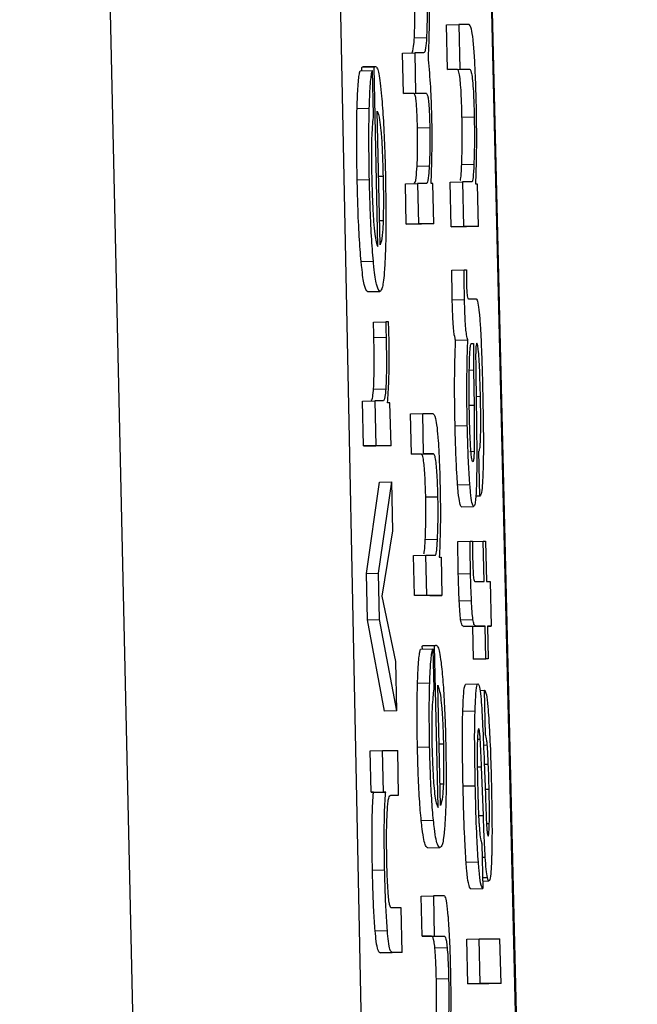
# Model space of a CAD drawing. Header units: inches. Extents: x 170 to 288, y 234 to 248.
# Tile 153 of 256: x 206.78647 to 206.79309, y 243.96874 to 243.97929. Entities that reach past the tile are written whole.
import ezdxf

# ---------------------------------------------------------------- set-up
doc = ezdxf.new("R2010")
doc.units = ezdxf.units.IN
doc.header["$LTSCALE"] = 0.25
doc.header["$MEASUREMENT"] = 0
doc.layers.add('SLIM E GUIDE MOTOR RH', color=7, linetype='Continuous')

msp = doc.modelspace()

# ---------------------------------------------------------------- linework, layer by layer
at = {"layer": 'SLIM E GUIDE MOTOR RH'}
for p, q in [((206.788921, 243.914163), (206.786474, 244.022283)), ((206.790507, 244.022257), (206.793076, 243.914155)), ((206.789028, 244.022241), (206.791251, 243.914149)), ((206.793089, 243.914149), (206.79052, 244.022241)), ((206.791047, 243.979235), (206.791178, 243.979238)), ((206.791057, 243.978756), (206.791047, 243.979235)), ((206.791287, 243.979238), (206.791178, 243.979238)), ((206.791178, 243.979238), (206.791188, 243.978759)), ((206.790701, 243.979094), (206.790832, 243.979097)), ((206.790574, 243.978929), (206.790705, 243.978932)), ((206.790584, 243.978498), (206.790574, 243.978929)), ((206.790797, 243.978932), (206.790705, 243.978932)), ((206.790705, 243.978932), (206.790715, 243.978501)), ((206.790119, 243.978741), (206.790251, 243.978744)), ((206.790269, 243.978779), (206.790138, 243.978776)), ((206.790139, 243.978741), (206.790138, 243.978776)), ((206.790155, 243.978786), (206.790286, 243.978789)), ((206.790251, 243.978744), (206.790261, 243.978265)), ((206.790311, 243.976858), (206.790269, 243.978779)), ((206.791057, 243.978756), (206.791188, 243.978759)), ((206.791163, 243.978756), (206.791057, 243.978756)), ((206.791163, 243.978756), (206.791293, 243.978759)), ((206.791188, 243.978759), (206.791293, 243.978759)), ((206.790584, 243.978498), (206.790715, 243.978501)), ((206.790698, 243.978498), (206.790584, 243.978498)), ((206.790698, 243.978498), (206.790828, 243.978501)), ((206.790715, 243.978501), (206.790828, 243.978501)), ((206.790087, 243.978337), (206.790218, 243.97834)), ((206.790336, 243.976878), (206.790304, 243.97831)), ((206.791211, 243.978245), (206.791342, 243.978248)), ((206.790735, 243.978132), (206.790866, 243.978135)), ((206.790731, 243.977721), (206.790861, 243.977724)), ((206.791208, 243.977738), (206.791339, 243.977741)), ((206.790089, 243.977574), (206.790219, 243.977577)), ((206.790366, 243.977609), (206.79032, 243.977608)), ((206.791084, 243.977549), (206.791215, 243.977552)), ((206.791095, 243.97707), (206.791084, 243.977549)), ((206.791215, 243.977552), (206.791226, 243.977073)), ((206.791318, 243.977552), (206.791215, 243.977552)), ((206.790605, 243.97753), (206.790736, 243.977533)), ((206.790615, 243.977099), (206.790605, 243.97753)), ((206.790736, 243.977533), (206.790746, 243.977102)), ((206.790829, 243.977533), (206.790736, 243.977533)), ((206.7909, 243.977533), (206.79088, 243.977533)), ((206.790909, 243.977102), (206.7909, 243.977533)), ((206.791379, 243.977527), (206.791359, 243.977527)), ((206.791389, 243.977073), (206.791379, 243.977527)), ((206.790367, 243.977135), (206.79033, 243.977134)), ((206.790615, 243.977099), (206.790746, 243.977102)), ((206.790778, 243.977099), (206.790615, 243.977099)), ((206.790909, 243.977102), (206.790746, 243.977102)), ((206.790909, 243.977102), (206.790778, 243.977099)), ((206.791095, 243.97707), (206.791226, 243.977073)), ((206.791258, 243.97707), (206.791095, 243.97707)), ((206.791389, 243.977073), (206.791226, 243.977073)), ((206.791389, 243.977073), (206.791258, 243.97707)), ((206.790131, 243.9767), (206.790262, 243.976703)), ((206.791103, 243.976606), (206.791234, 243.976609)), ((206.791234, 243.976609), (206.791259, 243.976609)), ((206.790201, 243.976377), (206.790332, 243.976379)), ((206.791107, 243.976289), (206.791238, 243.976292)), ((206.79128, 243.9763), (206.791363, 243.9763)), ((206.790264, 243.97605), (206.790395, 243.976053)), ((206.790425, 243.976053), (206.790395, 243.976053)), ((206.790268, 243.975885), (206.790399, 243.975888)), ((206.791143, 243.975858), (206.791274, 243.975861)), ((206.791312, 243.975821), (206.791334, 243.975821)), ((206.791335, 243.975534), (206.79129, 243.975533)), ((206.791335, 243.975534), (206.79134, 243.975158)), ((206.791358, 243.975562), (206.791364, 243.975168)), ((206.790264, 243.975331), (206.790395, 243.975334)), ((206.791363, 243.975254), (206.791409, 243.975255)), ((206.790146, 243.975202), (206.790277, 243.975205)), ((206.790156, 243.974723), (206.790146, 243.975202)), ((206.790277, 243.975205), (206.790287, 243.974726)), ((206.790363, 243.975205), (206.790277, 243.975205)), ((206.79044, 243.975185), (206.790414, 243.975185)), ((206.790451, 243.974726), (206.79044, 243.975185)), ((206.79134, 243.975158), (206.791289, 243.975156)), ((206.79066, 243.975068), (206.790791, 243.975071)), ((206.790669, 243.974637), (206.79066, 243.975068)), ((206.790791, 243.975071), (206.7909, 243.975071)), ((206.7908, 243.97464), (206.790791, 243.975071)), ((206.791137, 243.974938), (206.791268, 243.974941)), ((206.790156, 243.974723), (206.790287, 243.974726)), ((206.790319, 243.974723), (206.790156, 243.974723)), ((206.790451, 243.974726), (206.790287, 243.974726)), ((206.790451, 243.974726), (206.790319, 243.974723)), ((206.790669, 243.974637), (206.7908, 243.97464)), ((206.790775, 243.974637), (206.790669, 243.974637)), ((206.790775, 243.974637), (206.790906, 243.97464)), ((206.790906, 243.97464), (206.7908, 243.97464)), ((206.791341, 243.974663), (206.791294, 243.974662)), ((206.791402, 243.974187), (206.791392, 243.974666)), ((206.790187, 243.973359), (206.790328, 243.974336)), ((206.790318, 243.973362), (206.790459, 243.974339)), ((206.790328, 243.974336), (206.790459, 243.974339)), ((206.790471, 243.973813), (206.790459, 243.974339)), ((206.791164, 243.974307), (206.791295, 243.97431)), ((206.790823, 243.974177), (206.790953, 243.97418)), ((206.791402, 243.974187), (206.791359, 243.974186)), ((206.791205, 243.974072), (206.791336, 243.974075)), ((206.790357, 243.973115), (206.790471, 243.973813)), ((206.790818, 243.973721), (206.790949, 243.973724)), ((206.791166, 243.973701), (206.791297, 243.973704)), ((206.791297, 243.973704), (206.791322, 243.973704)), ((206.791322, 243.973701), (206.791438, 243.973704)), ((206.791438, 243.973704), (206.791463, 243.973704)), ((206.791448, 243.973272), (206.791438, 243.973704)), ((206.791463, 243.973704), (206.791473, 243.973272)), ((206.790693, 243.973551), (206.790824, 243.973554)), ((206.790703, 243.97312), (206.790693, 243.973551)), ((206.790834, 243.973123), (206.790824, 243.973554)), ((206.790824, 243.973554), (206.790927, 243.973554)), ((206.790968, 243.973531), (206.790988, 243.973531)), ((206.790988, 243.973531), (206.790997, 243.973123)), ((206.790187, 243.973359), (206.790318, 243.973362)), ((206.790198, 243.97286), (206.790187, 243.973359)), ((206.790328, 243.972863), (206.790318, 243.973362)), ((206.791172, 243.973354), (206.791303, 243.973357)), ((206.791348, 243.973272), (206.791448, 243.973272)), ((206.791473, 243.973272), (206.791514, 243.973272)), ((206.791514, 243.973272), (206.791525, 243.972793)), ((206.790502, 243.972414), (206.790357, 243.973115)), ((206.790834, 243.973123), (206.790703, 243.97312)), ((206.790866, 243.97312), (206.790703, 243.97312)), ((206.790997, 243.973123), (206.790834, 243.973123)), ((206.790866, 243.97312), (206.790997, 243.973123)), ((206.791182, 243.973064), (206.791313, 243.973067)), ((206.790198, 243.97286), (206.790328, 243.972863)), ((206.790383, 243.971882), (206.790198, 243.97286)), ((206.790513, 243.971885), (206.790328, 243.972863)), ((206.791197, 243.972862), (206.791328, 243.972865)), ((206.791232, 243.97279), (206.791363, 243.972793)), ((206.791328, 243.97279), (206.791458, 243.972793)), ((206.791458, 243.972793), (206.791363, 243.972793)), ((206.791466, 243.972444), (206.791458, 243.972793)), ((206.791484, 243.972793), (206.791491, 243.972444)), ((206.791525, 243.972793), (206.791484, 243.972793)), ((206.791484, 243.972792), (206.791525, 243.972793)), ((206.791328, 243.97279), (206.791232, 243.97279)), ((206.791335, 243.972441), (206.791328, 243.97279)), ((206.790917, 243.972582), (206.790786, 243.972579)), ((206.790803, 243.972588), (206.790935, 243.972591)), ((206.790956, 243.970853), (206.790917, 243.972582)), ((206.790768, 243.972547), (206.790899, 243.97255)), ((206.790787, 243.972548), (206.790786, 243.972579)), ((206.790899, 243.97255), (206.790908, 243.972119)), ((206.790513, 243.971885), (206.790502, 243.972414)), ((206.791335, 243.972441), (206.791466, 243.972444)), ((206.79136, 243.972441), (206.791335, 243.972441)), ((206.791491, 243.972444), (206.79136, 243.972441)), ((206.791491, 243.972444), (206.791466, 243.972444)), ((206.790735, 243.972184), (206.790866, 243.972187)), ((206.79098, 243.970871), (206.790952, 243.97216)), ((206.791252, 243.972172), (206.791383, 243.972175)), ((206.791403, 243.972106), (206.791451, 243.972107)), ((206.791451, 243.972107), (206.791457, 243.972107)), ((206.791462, 243.971629), (206.791451, 243.972107)), ((206.790513, 243.971885), (206.790383, 243.971882)), ((206.79122, 243.971883), (206.791351, 243.971885)), ((206.791012, 243.971529), (206.790966, 243.971528)), ((206.791377, 243.971582), (206.791407, 243.971583)), ((206.790229, 243.971458), (206.79036, 243.971461)), ((206.790239, 243.971014), (206.790229, 243.971458)), ((206.79036, 243.971461), (206.790523, 243.971461)), ((206.790369, 243.971017), (206.79036, 243.971461)), ((206.790533, 243.970982), (206.790523, 243.971461)), ((206.790734, 243.971497), (206.790865, 243.9715)), ((206.791441, 243.97152), (206.791482, 243.971521)), ((206.791449, 243.971337), (206.791462, 243.970983)), ((206.79145, 243.971316), (206.791493, 243.971317)), ((206.791375, 243.971286), (206.79142, 243.971287)), ((206.79144, 243.970766), (206.79142, 243.971287)), ((206.790239, 243.971014), (206.790369, 243.971017)), ((206.790264, 243.971014), (206.790239, 243.971014)), ((206.790264, 243.971014), (206.790395, 243.971017)), ((206.790395, 243.971017), (206.790369, 243.971017)), ((206.791012, 243.971102), (206.790975, 243.971102)), ((206.791223, 243.971082), (206.791354, 243.971085)), ((206.79146, 243.971047), (206.791502, 243.971047)), ((206.790446, 243.970981), (206.790533, 243.970982)), ((206.79045, 243.970982), (206.790533, 243.970982)), ((206.790775, 243.970711), (206.790905, 243.970714)), ((206.79139, 243.970765), (206.79144, 243.970766)), ((206.791474, 243.97068), (206.791504, 243.970681)), ((206.791487, 243.970554), (206.791491, 243.970544)), ((206.790844, 243.970419), (206.790975, 243.970422)), ((206.791425, 243.970461), (206.791436, 243.969983)), ((206.791387, 243.970266), (206.791256, 243.970263)), ((206.791428, 243.970318), (206.791461, 243.970319)), ((206.790252, 243.970181), (206.790383, 243.970184)), ((206.791433, 243.9701), (206.791484, 243.970101)), ((206.791434, 243.970063), (206.791499, 243.970065)), ((206.791305, 243.96998), (206.791436, 243.969983)), ((206.790774, 243.969903), (206.790905, 243.969906)), ((206.790784, 243.969472), (206.790774, 243.969903)), ((206.791022, 243.969906), (206.790905, 243.969906)), ((206.790905, 243.969906), (206.790915, 243.969475)), ((206.79056, 243.969775), (206.790456, 243.969775)), ((206.790571, 243.969297), (206.79056, 243.969775)), ((206.790281, 243.969531), (206.790412, 243.969533)), ((206.790784, 243.969472), (206.790915, 243.969475)), ((206.790886, 243.969472), (206.790784, 243.969472)), ((206.790886, 243.969472), (206.791017, 243.969475)), ((206.790915, 243.969475), (206.791017, 243.969475)), ((206.791264, 243.969441), (206.791395, 243.969444)), ((206.791274, 243.968962), (206.791264, 243.969441)), ((206.791405, 243.968965), (206.791395, 243.969444)), ((206.791395, 243.969444), (206.791618, 243.969444)), ((206.791629, 243.968965), (206.791618, 243.969444)), ((206.790921, 243.96935), (206.791052, 243.969353)), ((206.790334, 243.969294), (206.790465, 243.969297)), ((206.79044, 243.969294), (206.790334, 243.969294)), ((206.790571, 243.969297), (206.79044, 243.969294)), ((206.790571, 243.969297), (206.790465, 243.969297)), ((206.790937, 243.969017), (206.791068, 243.96902)), ((206.791274, 243.968962), (206.791405, 243.968965)), ((206.791498, 243.968962), (206.791274, 243.968962)), ((206.791629, 243.968965), (206.791405, 243.968965)), ((206.791629, 243.968965), (206.791498, 243.968962))]:
    msp.add_line(p, q, dxfattribs=at)
for points, knots in [([(206.790862, 243.979204), (206.790862, 243.979251), (206.790863, 243.979366), (206.790861, 243.979494), (206.790859, 243.979569)], [0, 0, 0, 0, 0.412499, 1, 1, 1, 1]), ([(206.790701, 243.979094), (206.790703, 243.979147), (206.790707, 243.979236), (206.790707, 243.979385), (206.790705, 243.979463), (206.790705, 243.97949)], [0, 0, 0, 0, 0.490145, 0.825085, 1, 1, 1, 1]), ([(206.790836, 243.979493), (206.790837, 243.979441), (206.790838, 243.979338), (206.790836, 243.979201), (206.790833, 243.979132), (206.790832, 243.979097)], [0, 0, 0, 0, 0.334334, 0.668422, 1, 1, 1, 1]), ([(206.791365, 243.978367), (206.791362, 243.978477), (206.791357, 243.978665), (206.791345, 243.978914), (206.79133, 243.979092), (206.79131, 243.979219), (206.791295, 243.979231), (206.791287, 243.979238)], [0, 0, 0, 0, 0.219088, 0.377953, 0.537609, 0.720467, 1, 1, 1, 1]), ([(206.790851, 243.978858), (206.790853, 243.978908), (206.790858, 243.979011), (206.790861, 243.979139), (206.790862, 243.979204)], [0, 0, 0, 0, 0.494215, 1, 1, 1, 1]), ([(206.790673, 243.978936), (206.790676, 243.978938), (206.790685, 243.978944), (206.790694, 243.978992), (206.7907, 243.979077), (206.790701, 243.979094)], [0, 0, 0, 0, 0.213306, 0.836453, 1, 1, 1, 1]), ([(206.790832, 243.979097), (206.790829, 243.979056), (206.79082, 243.97895), (206.790807, 243.978933), (206.790798, 243.978932), (206.790797, 243.978932)], [0, 0, 0, 0, 0.360783, 0.916938, 1, 1, 1, 1]), ([(206.790876, 243.978568), (206.790873, 243.97862), (206.790865, 243.978738), (206.790856, 243.978814), (206.790851, 243.978858)], [0, 0, 0, 0, 0.43347, 1, 1, 1, 1]), ([(206.790087, 243.978337), (206.790089, 243.978402), (206.790095, 243.978556), (206.790106, 243.978685), (206.790116, 243.978727), (206.790119, 243.978741)], [0, 0, 0, 0, 0.325, 0.780307, 1, 1, 1, 1]), ([(206.790138, 243.978776), (206.790141, 243.978778), (206.790146, 243.978783), (206.790152, 243.978785), (206.790155, 243.978786)], [0, 0, 0, 0, 0.500017, 1, 1, 1, 1]), ([(206.790218, 243.97834), (206.790221, 243.978405), (206.790226, 243.978559), (206.790238, 243.978688), (206.790247, 243.97873), (206.790251, 243.978744)], [0, 0, 0, 0, 0.3249977, 0.780215, 1, 1, 1, 1]), ([(206.790269, 243.978779), (206.790272, 243.978781), (206.790277, 243.978786), (206.790283, 243.978788), (206.790286, 243.978789)], [0, 0, 0, 0, 0.500017, 1, 1, 1, 1]), ([(206.790286, 243.978789), (206.790293, 243.978784), (206.790309, 243.978773), (206.790331, 243.978663), (206.790345, 243.978519), (206.79035, 243.978471)], [0, 0, 0, 0, 0.301458, 0.767496, 1, 1, 1, 1]), ([(206.791211, 243.978245), (206.79121, 243.978311), (206.791207, 243.978423), (206.791199, 243.978568), (206.79119, 243.978671), (206.791177, 243.978745), (206.791168, 243.978752), (206.791163, 243.978756)], [0, 0, 0, 0, 0.215957, 0.367289, 0.519092, 0.712272, 1, 1, 1, 1]), ([(206.791293, 243.978759), (206.791299, 243.978754), (206.791308, 243.978747), (206.791322, 243.978667), (206.791331, 243.978559), (206.791338, 243.978413), (206.791341, 243.978307), (206.791342, 243.978248)], [0, 0, 0, 0, 0.30805, 0.481158, 0.655942, 0.804673, 1, 1, 1, 1]), ([(206.790735, 243.978132), (206.790733, 243.97818), (206.790731, 243.978261), (206.790726, 243.978362), (206.790719, 243.978436), (206.790709, 243.97849), (206.790702, 243.978495), (206.790698, 243.978498)], [0, 0, 0, 0, 0.209403, 0.353193, 0.497091, 0.698623, 1, 1, 1, 1]), ([(206.790828, 243.978501), (206.790834, 243.978497), (206.790841, 243.978491), (206.790851, 243.978428), (206.790858, 243.978351), (206.790863, 243.978247), (206.790865, 243.978174), (206.790866, 243.978135)], [0, 0, 0, 0, 0.343516, 0.511385, 0.680966, 0.827383, 1, 1, 1, 1]), ([(206.790889, 243.978236), (206.790888, 243.978281), (206.790885, 243.978396), (206.79088, 243.978503), (206.790876, 243.978568)], [0, 0, 0, 0, 0.387243, 1, 1, 1, 1]), ([(206.79035, 243.978471), (206.790357, 243.978387), (206.79037, 243.978217), (206.790384, 243.977908), (206.790389, 243.977707), (206.790391, 243.977621)], [0, 0, 0, 0, 0.3654965, 0.7314758, 1, 1, 1, 1]), ([(206.790089, 243.977574), (206.790087, 243.977663), (206.790083, 243.977881), (206.790083, 243.978145), (206.790086, 243.978293), (206.790087, 243.978337)], [0, 0, 0, 0, 0.326485, 0.79834, 1, 1, 1, 1]), ([(206.790219, 243.977577), (206.790218, 243.977666), (206.790214, 243.977884), (206.790214, 243.978148), (206.790217, 243.978296), (206.790218, 243.97834)], [0, 0, 0, 0, 0.326481, 0.798339, 1, 1, 1, 1]), ([(206.790304, 243.97831), (206.790313, 243.978287), (206.790325, 243.978251), (206.790344, 243.978108), (206.790355, 243.977939), (206.790362, 243.977762), (206.790365, 243.977654), (206.790366, 243.977609)], [0, 0, 0, 0, 0.336406, 0.526277, 0.71781, 0.882962, 1, 1, 1, 1]), ([(206.791369, 243.977949), (206.791369, 243.978003), (206.791369, 243.978138), (206.791366, 243.978282), (206.791365, 243.978367)], [0, 0, 0, 0, 0.405798, 1, 1, 1, 1]), ([(206.790261, 243.978265), (206.790258, 243.978235), (206.790251, 243.978175), (206.790247, 243.978088), (206.790244, 243.978044)], [0, 0, 0, 0, 0.495699, 1, 1, 1, 1]), ([(206.79088, 243.977533), (206.790884, 243.977634), (206.79089, 243.977793), (206.790892, 243.978052), (206.79089, 243.978185), (206.790889, 243.978236)], [0, 0, 0, 0, 0.518773, 0.817009, 1, 1, 1, 1]), ([(206.791208, 243.977738), (206.79121, 243.977815), (206.791215, 243.977944), (206.791214, 243.978135), (206.791212, 243.978224), (206.791211, 243.978245)], [0, 0, 0, 0, 0.532622, 0.893253, 1, 1, 1, 1]), ([(206.791342, 243.978248), (206.791343, 243.978177), (206.791346, 243.978037), (206.791343, 243.977866), (206.79134, 243.977779), (206.791339, 243.977741)], [0, 0, 0, 0, 0.3641675, 0.7275095, 1, 1, 1, 1]), ([(206.790731, 243.977721), (206.790733, 243.977774), (206.790736, 243.977863), (206.790737, 243.978016), (206.790735, 243.9781), (206.790735, 243.978132)], [0, 0, 0, 0, 0.476219, 0.802223, 1, 1, 1, 1]), ([(206.790866, 243.978135), (206.790867, 243.978082), (206.790868, 243.977978), (206.790866, 243.977834), (206.790863, 243.977762), (206.790861, 243.977724)], [0, 0, 0, 0, 0.325452, 0.650616, 1, 1, 1, 1]), ([(206.790244, 243.978044), (206.790244, 243.978017), (206.790242, 243.977954), (206.790242, 243.977879), (206.790242, 243.977836)], [0, 0, 0, 0, 0.425167, 1, 1, 1, 1]), ([(206.791359, 243.977527), (206.791361, 243.977589), (206.791366, 243.977716), (206.791368, 243.97787), (206.791369, 243.977949)], [0, 0, 0, 0, 0.4939323, 1, 1, 1, 1]), ([(206.790242, 243.977836), (206.790241, 243.977814), (206.790241, 243.97777), (206.790243, 243.977685), (206.790244, 243.977623), (206.790244, 243.977584)], [0, 0, 0, 0, 0.273725, 0.547346, 1, 1, 1, 1]), ([(206.790698, 243.97753), (206.790706, 243.977539), (206.790719, 243.977554), (206.790727, 243.977675), (206.790731, 243.977721)], [0, 0, 0, 0, 0.619571, 1, 1, 1, 1]), ([(206.790861, 243.977724), (206.790859, 243.977687), (206.790853, 243.977591), (206.790841, 243.977539), (206.790832, 243.977535), (206.790829, 243.977533)], [0, 0, 0, 0, 0.306961, 0.77978, 1, 1, 1, 1]), ([(206.791191, 243.977565), (206.791193, 243.977569), (206.791198, 243.977581), (206.791204, 243.977651), (206.791207, 243.977714), (206.791208, 243.977738)], [0, 0, 0, 0, 0.236704, 0.708177, 1, 1, 1, 1]), ([(206.791339, 243.977741), (206.791336, 243.977687), (206.791331, 243.977596), (206.791323, 243.977554), (206.791318, 243.977552), (206.791318, 243.977552)], [0, 0, 0, 0, 0.5373998, 0.9122277, 1, 1, 1, 1]), ([(206.790131, 243.9767), (206.790124, 243.976785), (206.79011, 243.976954), (206.790096, 243.977272), (206.790091, 243.977481), (206.790089, 243.977574)], [0, 0, 0, 0, 0.358331, 0.71705, 1, 1, 1, 1]), ([(206.790262, 243.976703), (206.790255, 243.976788), (206.790241, 243.976957), (206.790227, 243.977275), (206.790222, 243.977484), (206.790219, 243.977577)], [0, 0, 0, 0, 0.358341, 0.717042, 1, 1, 1, 1]), ([(206.790244, 243.977584), (206.790246, 243.977536), (206.790249, 243.977417), (206.790254, 243.977307), (206.790257, 243.977242)], [0, 0, 0, 0, 0.405751, 1, 1, 1, 1]), ([(206.790366, 243.977609), (206.790368, 243.977521), (206.790371, 243.977348), (206.790368, 243.977206), (206.790367, 243.977135)], [0, 0, 0, 0, 0.505094, 1, 1, 1, 1]), ([(206.790391, 243.977621), (206.790393, 243.977481), (206.790398, 243.9772), (206.790395, 243.976899), (206.790389, 243.976763), (206.790388, 243.976725)], [0, 0, 0, 0, 0.417879, 0.838507, 1, 1, 1, 1]), ([(206.790257, 243.977242), (206.790259, 243.977202), (206.790265, 243.977102), (206.790272, 243.977033), (206.790277, 243.97699)], [0, 0, 0, 0, 0.396108, 1, 1, 1, 1]), ([(206.790367, 243.977135), (206.790365, 243.977092), (206.790359, 243.976975), (206.790347, 243.976913), (206.790338, 243.976886), (206.790336, 243.976878)], [0, 0, 0, 0, 0.298279, 0.802734, 1, 1, 1, 1]), ([(206.790277, 243.97699), (206.790281, 243.976961), (206.790293, 243.976886), (206.790304, 243.976869), (206.790311, 243.976858)], [0, 0, 0, 0, 0.396696, 1, 1, 1, 1]), ([(206.790201, 243.976377), (206.790189, 243.976388), (206.790168, 243.976408), (206.790144, 243.976569), (206.790133, 243.976679), (206.790131, 243.9767)], [0, 0, 0, 0, 0.524396, 0.90975, 1, 1, 1, 1]), ([(206.790332, 243.976379), (206.79032, 243.976391), (206.790299, 243.976411), (206.790275, 243.976572), (206.790264, 243.976682), (206.790262, 243.976703)], [0, 0, 0, 0, 0.524415, 0.9097004, 1, 1, 1, 1]), ([(206.790388, 243.976725), (206.790384, 243.976662), (206.790375, 243.976504), (206.790355, 243.976395), (206.790339, 243.976384), (206.790332, 243.976379)], [0, 0, 0, 0, 0.276491, 0.692164, 1, 1, 1, 1]), ([(206.791107, 243.976289), (206.791106, 243.97633), (206.791104, 243.976437), (206.791104, 243.976541), (206.791103, 243.976606)], [0, 0, 0, 0, 0.382214, 1, 1, 1, 1]), ([(206.791238, 243.976292), (206.791237, 243.976333), (206.791236, 243.97644), (206.791235, 243.976544), (206.791234, 243.976609)], [0, 0, 0, 0, 0.382251, 1, 1, 1, 1]), ([(206.791259, 243.976609), (206.791259, 243.976586), (206.791258, 243.976551), (206.791259, 243.9765), (206.791259, 243.976473), (206.79126, 243.976459)], [0, 0, 0, 0, 0.48808, 0.741008, 1, 1, 1, 1]), ([(206.79126, 243.976459), (206.79126, 243.976443), (206.791261, 243.976412), (206.791263, 243.976373), (206.791266, 243.976339), (206.791272, 243.976304), (206.791277, 243.976302), (206.79128, 243.9763)], [0, 0, 0, 0, 0.139672, 0.255704, 0.371765, 0.556613, 1, 1, 1, 1]), ([(206.791143, 243.975858), (206.791139, 243.975871), (206.791131, 243.975891), (206.791121, 243.975976), (206.791114, 243.976076), (206.79111, 243.976186), (206.791108, 243.976257), (206.791107, 243.976289)], [0, 0, 0, 0, 0.318993, 0.503629, 0.689567, 0.856591, 1, 1, 1, 1]), ([(206.791274, 243.975861), (206.79127, 243.975874), (206.791262, 243.975893), (206.791252, 243.975979), (206.791245, 243.976079), (206.791241, 243.976189), (206.791239, 243.97626), (206.791238, 243.976292)], [0, 0, 0, 0, 0.318965, 0.503614, 0.689536, 0.856527, 1, 1, 1, 1]), ([(206.791363, 243.9763), (206.791369, 243.976293), (206.79138, 243.97628), (206.791396, 243.976159), (206.79141, 243.975975), (206.791424, 243.975671), (206.79143, 243.975421), (206.791434, 243.97527)], [0, 0, 0, 0, 0.208172, 0.351447, 0.494845, 0.694278, 1, 1, 1, 1]), ([(206.790268, 243.975885), (206.790267, 243.975902), (206.790267, 243.975936), (206.790265, 243.975991), (206.790264, 243.976029), (206.790264, 243.97605)], [0, 0, 0, 0, 0.309783, 0.619502, 1, 1, 1, 1]), ([(206.790395, 243.976053), (206.790395, 243.976036), (206.790396, 243.976002), (206.790397, 243.975947), (206.790398, 243.975909), (206.790399, 243.975888)], [0, 0, 0, 0, 0.309734, 0.61943, 1, 1, 1, 1]), ([(206.79043, 243.975876), (206.790429, 243.975927), (206.790427, 243.975986), (206.790425, 243.976045), (206.790425, 243.976053)], [0, 0, 0, 0, 0.864083, 1, 1, 1, 1]), ([(206.790264, 243.975331), (206.790266, 243.975377), (206.790271, 243.975468), (206.790272, 243.975669), (206.790269, 243.975812), (206.790268, 243.975885)], [0, 0, 0, 0, 0.328241, 0.657523, 1, 1, 1, 1]), ([(206.790399, 243.975888), (206.7904, 243.975804), (206.790403, 243.975653), (206.790401, 243.975458), (206.790397, 243.975374), (206.790395, 243.975334)], [0, 0, 0, 0, 0.390695, 0.706194, 1, 1, 1, 1]), ([(206.790414, 243.975185), (206.790419, 243.975258), (206.790427, 243.975373), (206.790433, 243.975608), (206.790432, 243.975772), (206.79043, 243.975862), (206.79043, 243.975876)], [0, 0, 0, 0, 0.447365, 0.6999575, 0.954837, 1, 1, 1, 1]), ([(206.791137, 243.974938), (206.791136, 243.975031), (206.791131, 243.975251), (206.791133, 243.97558), (206.79114, 243.975765), (206.791143, 243.975858)], [0, 0, 0, 0, 0.26727, 0.629609, 1, 1, 1, 1]), ([(206.791268, 243.974941), (206.791266, 243.975034), (206.791263, 243.975254), (206.791264, 243.975583), (206.791271, 243.975768), (206.791274, 243.975861)], [0, 0, 0, 0, 0.267265, 0.629603, 1, 1, 1, 1]), ([(206.791296, 243.975734), (206.791298, 243.975754), (206.791301, 243.975802), (206.791308, 243.97582), (206.791311, 243.975821), (206.791312, 243.975821)], [0, 0, 0, 0, 0.368672, 0.910233, 1, 1, 1, 1]), ([(206.791334, 243.975821), (206.791334, 243.975775), (206.791334, 243.975683), (206.791335, 243.975584), (206.791335, 243.975534)], [0, 0, 0, 0, 0.495555, 1, 1, 1, 1]), ([(206.791369, 243.975823), (206.791367, 243.97582), (206.791363, 243.975816), (206.791359, 243.975775), (206.791358, 243.975749), (206.791358, 243.975739)], [0, 0, 0, 0, 0.56079, 0.836126, 1, 1, 1, 1]), ([(206.791409, 243.975255), (206.791406, 243.975349), (206.791403, 243.975489), (206.791395, 243.975661), (206.791386, 243.975759), (206.791378, 243.975815), (206.791372, 243.975821), (206.791369, 243.975823)], [0, 0, 0, 0, 0.342783, 0.509711, 0.678283, 0.823999, 1, 1, 1, 1]), ([(206.791288, 243.975454), (206.791289, 243.975506), (206.79129, 243.975612), (206.791294, 243.975693), (206.791296, 243.975734)], [0, 0, 0, 0, 0.489578, 1, 1, 1, 1]), ([(206.791358, 243.975739), (206.791358, 243.975723), (206.791357, 243.975691), (206.791358, 243.97563), (206.791358, 243.975586), (206.791358, 243.975562)], [0, 0, 0, 0, 0.302285, 0.603728, 1, 1, 1, 1]), ([(206.791291, 243.97504), (206.79129, 243.975093), (206.791287, 243.975237), (206.791288, 243.97537), (206.791288, 243.975454)], [0, 0, 0, 0, 0.364419, 1, 1, 1, 1]), ([(206.79024, 243.975213), (206.790243, 243.975215), (206.790251, 243.975221), (206.790258, 243.975263), (206.790263, 243.975318), (206.790264, 243.975331)], [0, 0, 0, 0, 0.3166917, 0.8350538, 1, 1, 1, 1]), ([(206.790395, 243.975334), (206.790392, 243.975304), (206.790383, 243.97521), (206.790371, 243.975207), (206.790363, 243.975205)], [0, 0, 0, 0, 0.323716, 1, 1, 1, 1]), ([(206.791392, 243.974666), (206.791396, 243.974672), (206.791402, 243.974683), (206.791409, 243.974759), (206.791412, 243.974875), (206.791413, 243.975046), (206.79141, 243.975179), (206.791409, 243.975255)], [0, 0, 0, 0, 0.224901, 0.383637, 0.542884, 0.741801, 1, 1, 1, 1]), ([(206.791434, 243.97527), (206.791435, 243.97518), (206.79144, 243.974949), (206.791441, 243.974668), (206.791438, 243.974513), (206.791437, 243.974472)], [0, 0, 0, 0, 0.319139, 0.817168, 1, 1, 1, 1]), ([(206.79134, 243.975158), (206.791341, 243.975073), (206.791343, 243.974932), (206.791343, 243.974761), (206.791342, 243.974689), (206.791341, 243.974663)], [0, 0, 0, 0, 0.486722, 0.817012, 1, 1, 1, 1]), ([(206.791364, 243.975168), (206.791366, 243.975047), (206.791369, 243.974803), (206.791369, 243.974573), (206.791369, 243.974457)], [0, 0, 0, 0, 0.495946, 1, 1, 1, 1]), ([(206.7909, 243.975071), (206.790909, 243.975064), (206.790923, 243.975053), (206.790943, 243.974934), (206.790957, 243.974784), (206.790969, 243.974565), (206.790974, 243.974391), (206.790976, 243.974288)], [0, 0, 0, 0, 0.315063, 0.488061, 0.635701, 0.783557, 1, 1, 1, 1]), ([(206.791305, 243.974688), (206.791303, 243.974735), (206.791296, 243.974842), (206.791293, 243.974969), (206.791291, 243.97504)], [0, 0, 0, 0, 0.4375876, 1, 1, 1, 1]), ([(206.791164, 243.974307), (206.791161, 243.974358), (206.791152, 243.974485), (206.791143, 243.974709), (206.791139, 243.974871), (206.791137, 243.974938)], [0, 0, 0, 0, 0.285562, 0.706048, 1, 1, 1, 1]), ([(206.791295, 243.97431), (206.791292, 243.974361), (206.791283, 243.974488), (206.791274, 243.974712), (206.79127, 243.974874), (206.791268, 243.974941)], [0, 0, 0, 0, 0.285557, 0.706054, 1, 1, 1, 1]), ([(206.790823, 243.974177), (206.790821, 243.974238), (206.790818, 243.97434), (206.790811, 243.974466), (206.790802, 243.974559), (206.79079, 243.974627), (206.79078, 243.974633), (206.790775, 243.974637)], [0, 0, 0, 0, 0.2066338, 0.3477535, 0.4888857, 0.6931343, 1, 1, 1, 1]), ([(206.790953, 243.97418), (206.790952, 243.974241), (206.790949, 243.974343), (206.790942, 243.974469), (206.790933, 243.974562), (206.790921, 243.97463), (206.790911, 243.974636), (206.790906, 243.97464)], [0, 0, 0, 0, 0.206629, 0.347771, 0.488976, 0.693125, 1, 1, 1, 1]), ([(206.791327, 243.974554), (206.791323, 243.974559), (206.791317, 243.974567), (206.79131, 243.97463), (206.791306, 243.974673), (206.791305, 243.974688)], [0, 0, 0, 0, 0.491962, 0.825122, 1, 1, 1, 1]), ([(206.791341, 243.974663), (206.79134, 243.974636), (206.791337, 243.974583), (206.791331, 243.974556), (206.791328, 243.974555), (206.791327, 243.974554)], [0, 0, 0, 0, 0.41271, 0.826397, 1, 1, 1, 1]), ([(206.791369, 243.974457), (206.791368, 243.974415), (206.791367, 243.974302), (206.791362, 243.974224), (206.791359, 243.974175)], [0, 0, 0, 0, 0.371446, 1, 1, 1, 1]), ([(206.791437, 243.974472), (206.791434, 243.974411), (206.791429, 243.974289), (206.791417, 243.9742), (206.791407, 243.974192), (206.791402, 243.974187)], [0, 0, 0, 0, 0.344178, 0.688294, 1, 1, 1, 1]), ([(206.790976, 243.974288), (206.790977, 243.974234), (206.79098, 243.974104), (206.79098, 243.973982), (206.79098, 243.973911)], [0, 0, 0, 0, 0.414335, 1, 1, 1, 1]), ([(206.791205, 243.974072), (206.791199, 243.974079), (206.791188, 243.974092), (206.791174, 243.974196), (206.791167, 243.974279), (206.791164, 243.974307)], [0, 0, 0, 0, 0.445877, 0.812694, 1, 1, 1, 1]), ([(206.791336, 243.974075), (206.79133, 243.974082), (206.791319, 243.974095), (206.791305, 243.974199), (206.791298, 243.974282), (206.791295, 243.97431)], [0, 0, 0, 0, 0.445877, 0.812694, 1, 1, 1, 1]), ([(206.790818, 243.973721), (206.79082, 243.97378), (206.790824, 243.973879), (206.790825, 243.974047), (206.790823, 243.974141), (206.790823, 243.974177)], [0, 0, 0, 0, 0.469979, 0.79846, 1, 1, 1, 1]), ([(206.790949, 243.973724), (206.790951, 243.973782), (206.790955, 243.973882), (206.790956, 243.97405), (206.790954, 243.974144), (206.790953, 243.97418)], [0, 0, 0, 0, 0.470031, 0.79848, 1, 1, 1, 1]), ([(206.791359, 243.974175), (206.791356, 243.974151), (206.791349, 243.974087), (206.791341, 243.97408), (206.791336, 243.974075)], [0, 0, 0, 0, 0.377538, 1, 1, 1, 1]), ([(206.79098, 243.973911), (206.790978, 243.973826), (206.790975, 243.973686), (206.79097, 243.973575), (206.790968, 243.973531)], [0, 0, 0, 0, 0.607162, 1, 1, 1, 1]), ([(206.790802, 243.973568), (206.790804, 243.973573), (206.790809, 243.973586), (206.790814, 243.973653), (206.790817, 243.973708), (206.790818, 243.973721)], [0, 0, 0, 0, 0.274702, 0.821663, 1, 1, 1, 1]), ([(206.790927, 243.973554), (206.790931, 243.973561), (206.790939, 243.973575), (206.790945, 243.973655), (206.790948, 243.97371), (206.790949, 243.973724)], [0, 0, 0, 0, 0.43126, 0.860257, 1, 1, 1, 1]), ([(206.791172, 243.973354), (206.791171, 243.973405), (206.791169, 243.973521), (206.791167, 243.973636), (206.791166, 243.973701)], [0, 0, 0, 0, 0.44033, 1, 1, 1, 1]), ([(206.791303, 243.973357), (206.791302, 243.973408), (206.7913, 243.973524), (206.791298, 243.973639), (206.791297, 243.973704)], [0, 0, 0, 0, 0.440305, 1, 1, 1, 1]), ([(206.791322, 243.973704), (206.791322, 243.973674), (206.791323, 243.973616), (206.791324, 243.973556), (206.791325, 243.973526)], [0, 0, 0, 0, 0.498388, 1, 1, 1, 1]), ([(206.791325, 243.973526), (206.791325, 243.973502), (206.791327, 243.973448), (206.791329, 243.973381), (206.791332, 243.973346), (206.791332, 243.973336)], [0, 0, 0, 0, 0.356306, 0.809411, 1, 1, 1, 1]), ([(206.791182, 243.973064), (206.79118, 243.97311), (206.791176, 243.973205), (206.791174, 243.973304), (206.791172, 243.973354)], [0, 0, 0, 0, 0.490321, 1, 1, 1, 1]), ([(206.791313, 243.973067), (206.791311, 243.973113), (206.791307, 243.973207), (206.791304, 243.973306), (206.791303, 243.973357)], [0, 0, 0, 0, 0.49038, 1, 1, 1, 1]), ([(206.791332, 243.973336), (206.791333, 243.973325), (206.791336, 243.973298), (206.791341, 243.973276), (206.791345, 243.973273), (206.791348, 243.973272)], [0, 0, 0, 0, 0.191719, 0.49101, 1, 1, 1, 1]), ([(206.791197, 243.972862), (206.791194, 243.972889), (206.791188, 243.97294), (206.791184, 243.973024), (206.791182, 243.973064)], [0, 0, 0, 0, 0.514017, 1, 1, 1, 1]), ([(206.791328, 243.972865), (206.791325, 243.972891), (206.79132, 243.972943), (206.791315, 243.973027), (206.791313, 243.973067)], [0, 0, 0, 0, 0.51401, 1, 1, 1, 1]), ([(206.791232, 243.97279), (206.791227, 243.972792), (206.79122, 243.972794), (206.791208, 243.972807), (206.791201, 243.972843), (206.791197, 243.972862)], [0, 0, 0, 0, 0.390945, 0.691554, 1, 1, 1, 1]), ([(206.791363, 243.972793), (206.791358, 243.972795), (206.791351, 243.972797), (206.791339, 243.972809), (206.791332, 243.972846), (206.791328, 243.972865)], [0, 0, 0, 0, 0.3909604, 0.6915817, 1, 1, 1, 1]), ([(206.790786, 243.972579), (206.790789, 243.972581), (206.790795, 243.972585), (206.790801, 243.972587), (206.790804, 243.972588)], [0, 0, 0, 0, 0.499854, 1, 1, 1, 1]), ([(206.790917, 243.972582), (206.79092, 243.972584), (206.790926, 243.972588), (206.790932, 243.97259), (206.790935, 243.972591)], [0, 0, 0, 0, 0.499822, 1, 1, 1, 1]), ([(206.790935, 243.972591), (206.790941, 243.972587), (206.790958, 243.972576), (206.79098, 243.972473), (206.790994, 243.97234), (206.790998, 243.972305)], [0, 0, 0, 0, 0.3056443, 0.8182509, 1, 1, 1, 1]), ([(206.790735, 243.972184), (206.790737, 243.972245), (206.790743, 243.972395), (206.790756, 243.972503), (206.790765, 243.972538), (206.790768, 243.972547)], [0, 0, 0, 0, 0.336265, 0.819979, 1, 1, 1, 1]), ([(206.790866, 243.972187), (206.790868, 243.972248), (206.790874, 243.972398), (206.790887, 243.972506), (206.790896, 243.972541), (206.790899, 243.97255)], [0, 0, 0, 0, 0.336181, 0.819986, 1, 1, 1, 1]), ([(206.790998, 243.972305), (206.791004, 243.972232), (206.791017, 243.972087), (206.79103, 243.971807), (206.791035, 243.971621), (206.791037, 243.97154)], [0, 0, 0, 0, 0.36152, 0.724529, 1, 1, 1, 1]), ([(206.790734, 243.971497), (206.790733, 243.971577), (206.790729, 243.971765), (206.79073, 243.972004), (206.790734, 243.972136), (206.790735, 243.972184)], [0, 0, 0, 0, 0.319502, 0.752457, 1, 1, 1, 1]), ([(206.790865, 243.9715), (206.790864, 243.97158), (206.79086, 243.971768), (206.790861, 243.972007), (206.790864, 243.972139), (206.790866, 243.972187)], [0, 0, 0, 0, 0.319506, 0.752467, 1, 1, 1, 1]), ([(206.790952, 243.97216), (206.790963, 243.972132), (206.790977, 243.972094), (206.790995, 243.97192), (206.791005, 243.971766), (206.79101, 243.971628), (206.791012, 243.971551), (206.791012, 243.971529)], [0, 0, 0, 0, 0.451352, 0.619236, 0.788393, 0.940491, 1, 1, 1, 1]), ([(206.79122, 243.971883), (206.791223, 243.97195), (206.791228, 243.972085), (206.791241, 243.972164), (206.791249, 243.97217), (206.791252, 243.972172)], [0, 0, 0, 0, 0.407007, 0.816633, 1, 1, 1, 1]), ([(206.791351, 243.971885), (206.791354, 243.971953), (206.79136, 243.972088), (206.791372, 243.972167), (206.79138, 243.972173), (206.791383, 243.972175)], [0, 0, 0, 0, 0.407006, 0.816608, 1, 1, 1, 1]), ([(206.791383, 243.972175), (206.791385, 243.972174), (206.79139, 243.972171), (206.791395, 243.972151), (206.791398, 243.97214)], [0, 0, 0, 0, 0.436403, 1, 1, 1, 1]), ([(206.790908, 243.972119), (206.790905, 243.972093), (206.790899, 243.97204), (206.790894, 243.97196), (206.790891, 243.97192)], [0, 0, 0, 0, 0.4960285, 1, 1, 1, 1]), ([(206.791398, 243.97214), (206.791403, 243.972113), (206.791412, 243.972065), (206.79142, 243.971959), (206.791423, 243.971913)], [0, 0, 0, 0, 0.566458, 1, 1, 1, 1]), ([(206.791457, 243.972107), (206.791462, 243.972096), (206.791472, 243.972073), (206.791486, 243.971953), (206.791494, 243.97185), (206.791497, 243.971808)], [0, 0, 0, 0, 0.368249, 0.737078, 1, 1, 1, 1]), ([(206.790891, 243.97192), (206.79089, 243.971893), (206.790889, 243.971837), (206.790888, 243.971768), (206.790888, 243.971734)], [0, 0, 0, 0, 0.489901, 1, 1, 1, 1]), ([(206.791223, 243.971082), (206.79122, 243.971226), (206.791215, 243.971478), (206.791216, 243.971746), (206.791219, 243.971856), (206.79122, 243.971883)], [0, 0, 0, 0, 0.5046, 0.879501, 1, 1, 1, 1]), ([(206.791354, 243.971085), (206.791351, 243.971229), (206.791346, 243.971481), (206.791347, 243.971749), (206.791351, 243.971859), (206.791351, 243.971885)], [0, 0, 0, 0, 0.50459, 0.879447, 1, 1, 1, 1]), ([(206.791423, 243.971913), (206.791426, 243.971853), (206.791436, 243.971671), (206.791444, 243.971471), (206.791449, 243.971337)], [0, 0, 0, 0, 0.329988, 1, 1, 1, 1]), ([(206.791497, 243.971808), (206.791501, 243.971742), (206.791512, 243.97157), (206.791521, 243.971306), (206.791525, 243.971122), (206.791527, 243.971065)], [0, 0, 0, 0, 0.296647, 0.781565, 1, 1, 1, 1]), ([(206.790888, 243.971734), (206.790888, 243.971714), (206.790888, 243.971674), (206.790889, 243.971598), (206.79089, 243.971542), (206.79089, 243.971506)], [0, 0, 0, 0, 0.272688, 0.545295, 1, 1, 1, 1]), ([(206.79139, 243.971696), (206.791388, 243.971693), (206.791383, 243.971686), (206.791378, 243.971628), (206.791376, 243.971569), (206.791375, 243.971541)], [0, 0, 0, 0, 0.339338, 0.679781, 1, 1, 1, 1]), ([(206.791397, 243.971675), (206.791396, 243.971678), (206.791395, 243.971685), (206.791392, 243.971693), (206.791391, 243.971695), (206.79139, 243.971696)], [0, 0, 0, 0, 0.307071, 0.614357, 1, 1, 1, 1]), ([(206.791407, 243.971583), (206.791406, 243.971594), (206.791404, 243.971624), (206.7914, 243.971654), (206.791398, 243.971669), (206.791397, 243.971675)], [0, 0, 0, 0, 0.244905, 0.674377, 1, 1, 1, 1]), ([(206.791012, 243.971529), (206.791013, 243.971457), (206.791016, 243.971313), (206.791014, 243.971173), (206.791012, 243.971112), (206.791012, 243.971102)], [0, 0, 0, 0, 0.45779, 0.91908, 1, 1, 1, 1]), ([(206.791037, 243.97154), (206.791039, 243.971424), (206.791043, 243.97119), (206.79104, 243.970913), (206.791034, 243.970784), (206.791032, 243.970734)], [0, 0, 0, 0, 0.377509, 0.756927, 1, 1, 1, 1]), ([(206.791375, 243.971541), (206.791375, 243.97148), (206.791373, 243.971346), (206.791377, 243.971193), (206.791378, 243.97111)], [0, 0, 0, 0, 0.455476, 1, 1, 1, 1]), ([(206.79142, 243.971287), (206.791418, 243.971338), (206.791414, 243.971441), (206.791409, 243.971535), (206.791407, 243.971583)], [0, 0, 0, 0, 0.496007, 1, 1, 1, 1]), ([(206.791482, 243.971521), (206.79148, 243.971539), (206.791476, 243.971579), (206.791469, 243.971608), (206.791464, 243.971622), (206.791462, 243.971629)], [0, 0, 0, 0, 0.2798256, 0.6355206, 1, 1, 1, 1]), ([(206.790775, 243.970711), (206.790768, 243.970783), (206.790755, 243.970929), (206.790742, 243.971216), (206.790737, 243.97141), (206.790734, 243.971497)], [0, 0, 0, 0, 0.355054, 0.711582, 1, 1, 1, 1]), ([(206.790905, 243.970714), (206.790899, 243.970786), (206.790886, 243.970932), (206.790872, 243.971219), (206.790867, 243.971413), (206.790865, 243.9715)], [0, 0, 0, 0, 0.355036, 0.711581, 1, 1, 1, 1]), ([(206.79089, 243.971506), (206.790891, 243.971462), (206.790894, 243.971354), (206.790899, 243.971256), (206.790902, 243.971198)], [0, 0, 0, 0, 0.415021, 1, 1, 1, 1]), ([(206.791493, 243.971317), (206.791491, 243.971372), (206.791488, 243.971447), (206.791483, 243.971506), (206.791482, 243.971521)], [0, 0, 0, 0, 0.734218, 1, 1, 1, 1]), ([(206.791502, 243.971047), (206.791501, 243.971093), (206.791499, 243.971184), (206.791495, 243.971272), (206.791493, 243.971317)], [0, 0, 0, 0, 0.4940022, 1, 1, 1, 1]), ([(206.790902, 243.971198), (206.790904, 243.97116), (206.79091, 243.971068), (206.790917, 243.971007), (206.790921, 243.970972)], [0, 0, 0, 0, 0.423525, 1, 1, 1, 1]), ([(206.791378, 243.97111), (206.79138, 243.971049), (206.791383, 243.970908), (206.791389, 243.970751), (206.791394, 243.97067), (206.791395, 243.970656)], [0, 0, 0, 0, 0.3847, 0.891347, 1, 1, 1, 1]), ([(206.790252, 243.970181), (206.79025, 243.970314), (206.790246, 243.970537), (206.790251, 243.970809), (206.790257, 243.970944), (206.790262, 243.971), (206.790264, 243.971014)], [0, 0, 0, 0, 0.386091, 0.648527, 0.910674, 1, 1, 1, 1]), ([(206.790383, 243.970184), (206.790381, 243.970317), (206.790377, 243.97054), (206.790381, 243.970811), (206.790388, 243.970947), (206.790393, 243.971003), (206.790395, 243.971017)], [0, 0, 0, 0, 0.386091, 0.648527, 0.910687, 1, 1, 1, 1]), ([(206.791012, 243.971102), (206.79101, 243.971067), (206.791004, 243.970962), (206.790992, 243.970905), (206.790983, 243.970879), (206.79098, 243.970871)], [0, 0, 0, 0, 0.26142, 0.770001, 1, 1, 1, 1]), ([(206.791256, 243.970263), (206.79125, 243.97035), (206.791237, 243.970557), (206.791228, 243.970855), (206.791224, 243.971041), (206.791223, 243.971082)], [0, 0, 0, 0, 0.3557, 0.857953, 1, 1, 1, 1]), ([(206.791387, 243.970266), (206.791381, 243.970352), (206.791368, 243.97056), (206.791359, 243.970858), (206.791355, 243.971044), (206.791354, 243.971085)], [0, 0, 0, 0, 0.355716, 0.857947, 1, 1, 1, 1]), ([(206.791504, 243.970681), (206.791505, 243.970733), (206.791506, 243.970846), (206.791503, 243.970977), (206.791502, 243.971047)], [0, 0, 0, 0, 0.458295, 1, 1, 1, 1]), ([(206.791527, 243.971065), (206.791529, 243.970925), (206.791534, 243.970682), (206.791532, 243.970441), (206.79153, 243.970346), (206.791529, 243.970331)], [0, 0, 0, 0, 0.534809, 0.926492, 1, 1, 1, 1]), ([(206.790412, 243.970828), (206.790414, 243.970853), (206.790418, 243.970909), (206.790423, 243.970937), (206.790426, 243.970953)], [0, 0, 0, 0, 0.4381586, 1, 1, 1, 1]), ([(206.790426, 243.970953), (206.79043, 243.970962), (206.790438, 243.970981), (206.790446, 243.970982), (206.79045, 243.970982)], [0, 0, 0, 0, 0.49683, 1, 1, 1, 1]), ([(206.790921, 243.970972), (206.790926, 243.970945), (206.790938, 243.970878), (206.790949, 243.970863), (206.790956, 243.970853)], [0, 0, 0, 0, 0.400869, 1, 1, 1, 1]), ([(206.791462, 243.970983), (206.791464, 243.970921), (206.791468, 243.970809), (206.791473, 243.970684), (206.791477, 243.970631), (206.791478, 243.97062)], [0, 0, 0, 0, 0.49363, 0.894083, 1, 1, 1, 1]), ([(206.790406, 243.970284), (206.790405, 243.970355), (206.790403, 243.970496), (206.790405, 243.970688), (206.79041, 243.970781), (206.790412, 243.970828)], [0, 0, 0, 0, 0.327095, 0.655248, 1, 1, 1, 1]), ([(206.790844, 243.970419), (206.790837, 243.970424), (206.790818, 243.970435), (206.790793, 243.970542), (206.790778, 243.970681), (206.790775, 243.970711)], [0, 0, 0, 0, 0.338003, 0.857377, 1, 1, 1, 1]), ([(206.790975, 243.970422), (206.790968, 243.970427), (206.790948, 243.970438), (206.790924, 243.970545), (206.790909, 243.970684), (206.790905, 243.970714)], [0, 0, 0, 0, 0.338014, 0.857362, 1, 1, 1, 1]), ([(206.791032, 243.970734), (206.791028, 243.970678), (206.791018, 243.970527), (206.790998, 243.970436), (206.790982, 243.970426), (206.790975, 243.970422)], [0, 0, 0, 0, 0.2662154, 0.712061, 1, 1, 1, 1]), ([(206.791461, 243.970319), (206.791457, 243.970377), (206.791449, 243.970518), (206.791443, 243.970674), (206.79144, 243.970766)], [0, 0, 0, 0, 0.412578, 1, 1, 1, 1]), ([(206.791395, 243.970656), (206.791398, 243.970621), (206.791404, 243.970543), (206.791415, 243.970484), (206.791422, 243.970469), (206.791425, 243.970461)], [0, 0, 0, 0, 0.2942, 0.667683, 1, 1, 1, 1]), ([(206.791478, 243.97062), (206.791478, 243.970612), (206.79148, 243.970594), (206.791483, 243.970571), (206.791485, 243.97056), (206.791487, 243.970554)], [0, 0, 0, 0, 0.236684, 0.531412, 1, 1, 1, 1]), ([(206.791491, 243.970544), (206.791493, 243.970547), (206.791497, 243.970552), (206.791501, 243.970604), (206.791503, 243.970655), (206.791504, 243.970681)], [0, 0, 0, 0, 0.331799, 0.664575, 1, 1, 1, 1]), ([(206.790423, 243.969905), (206.79042, 243.969941), (206.790415, 243.970012), (206.790409, 243.970147), (206.790407, 243.970239), (206.790406, 243.970284)], [0, 0, 0, 0, 0.336405, 0.671158, 1, 1, 1, 1]), ([(206.791305, 243.96998), (206.791297, 243.96999), (206.791283, 243.970006), (206.791265, 243.97014), (206.791258, 243.970234), (206.791256, 243.970263)], [0, 0, 0, 0, 0.4994665, 0.8411142, 1, 1, 1, 1]), ([(206.791436, 243.969983), (206.791427, 243.969992), (206.791414, 243.970009), (206.791396, 243.970142), (206.791389, 243.970236), (206.791387, 243.970266)], [0, 0, 0, 0, 0.499494, 0.841118, 1, 1, 1, 1]), ([(206.791484, 243.970101), (206.791479, 243.970126), (206.791471, 243.970173), (206.791464, 243.970272), (206.791461, 243.970319)], [0, 0, 0, 0, 0.531513, 1, 1, 1, 1]), ([(206.791529, 243.970331), (206.791527, 243.970273), (206.791523, 243.970155), (206.791511, 243.970075), (206.791503, 243.970068), (206.791499, 243.970065)], [0, 0, 0, 0, 0.369258, 0.739749, 1, 1, 1, 1]), ([(206.790281, 243.969531), (206.790276, 243.969601), (206.790266, 243.969743), (206.790257, 243.969978), (206.790254, 243.970124), (206.790252, 243.970181)], [0, 0, 0, 0, 0.378689, 0.755759, 1, 1, 1, 1]), ([(206.790412, 243.969533), (206.790407, 243.969604), (206.790397, 243.969746), (206.790388, 243.969981), (206.790385, 243.970127), (206.790383, 243.970184)], [0, 0, 0, 0, 0.378632, 0.755729, 1, 1, 1, 1]), ([(206.791499, 243.970065), (206.791497, 243.970066), (206.791492, 243.970069), (206.791486, 243.97009), (206.791484, 243.970101)], [0, 0, 0, 0, 0.494143, 1, 1, 1, 1]), ([(206.790456, 243.969775), (206.790449, 243.969779), (206.79044, 243.969785), (206.790429, 243.96985), (206.790424, 243.969893), (206.790423, 243.969905)], [0, 0, 0, 0, 0.611543, 0.887013, 1, 1, 1, 1]), ([(206.791064, 243.969688), (206.791059, 243.96974), (206.791049, 243.969843), (206.791034, 243.969899), (206.791025, 243.969904), (206.791022, 243.969906)], [0, 0, 0, 0, 0.373738, 0.745658, 1, 1, 1, 1]), ([(206.791091, 243.969118), (206.791088, 243.969212), (206.791083, 243.969401), (206.791072, 243.96959), (206.791066, 243.969673), (206.791064, 243.969688)], [0, 0, 0, 0, 0.44705, 0.897599, 1, 1, 1, 1]), ([(206.790334, 243.969294), (206.790326, 243.969299), (206.790313, 243.969308), (206.790294, 243.969394), (206.790285, 243.96949), (206.790281, 243.969531)], [0, 0, 0, 0, 0.470099, 0.777271, 1, 1, 1, 1]), ([(206.790465, 243.969297), (206.790457, 243.969302), (206.790443, 243.969311), (206.790425, 243.969397), (206.790416, 243.969493), (206.790412, 243.969533)], [0, 0, 0, 0, 0.470167, 0.777196, 1, 1, 1, 1]), ([(206.790921, 243.96935), (206.790918, 243.969374), (206.790909, 243.96945), (206.790897, 243.969468), (206.790889, 243.969471), (206.790886, 243.969472)], [0, 0, 0, 0, 0.228932, 0.754833, 1, 1, 1, 1]), ([(206.791017, 243.969475), (206.791021, 243.969474), (206.791028, 243.969471), (206.791039, 243.969444), (206.791047, 243.969406), (206.791051, 243.969365), (206.791052, 243.969353)], [0, 0, 0, 0, 0.376003, 0.636533, 0.898437, 1, 1, 1, 1]), ([(206.790937, 243.969017), (206.790935, 243.969072), (206.790933, 243.969172), (206.790926, 243.969285), (206.790922, 243.969333), (206.790921, 243.96935)], [0, 0, 0, 0, 0.4450528, 0.8034655, 1, 1, 1, 1]), ([(206.791052, 243.969353), (206.791055, 243.96932), (206.79106, 243.969255), (206.791065, 243.969134), (206.791067, 243.969054), (206.791068, 243.96902)], [0, 0, 0, 0, 0.359219, 0.718223, 1, 1, 1, 1]), ([(206.791095, 243.968759), (206.791095, 243.968805), (206.791094, 243.96892), (206.791092, 243.969044), (206.791091, 243.969118)], [0, 0, 0, 0, 0.393525, 1, 1, 1, 1]), ([(206.79093, 243.96852), (206.790933, 243.968573), (206.790938, 243.968662), (206.79094, 243.968847), (206.790938, 243.968961), (206.790937, 243.969017)], [0, 0, 0, 0, 0.431096, 0.724765, 1, 1, 1, 1]), ([(206.791068, 243.96902), (206.791069, 243.968959), (206.791071, 243.968837), (206.791069, 243.968656), (206.791064, 243.968571), (206.791061, 243.968523)], [0, 0, 0, 0, 0.3012244, 0.6032765, 1, 1, 1, 1]), ([(206.791085, 243.968389), (206.791087, 243.968442), (206.791092, 243.968551), (206.791094, 243.968689), (206.791095, 243.968759)], [0, 0, 0, 0, 0.4917175, 1, 1, 1, 1])]:
    msp.add_open_spline(points, degree=3, knots=knots, dxfattribs=at)

doc.saveas('drawing.dxf')
